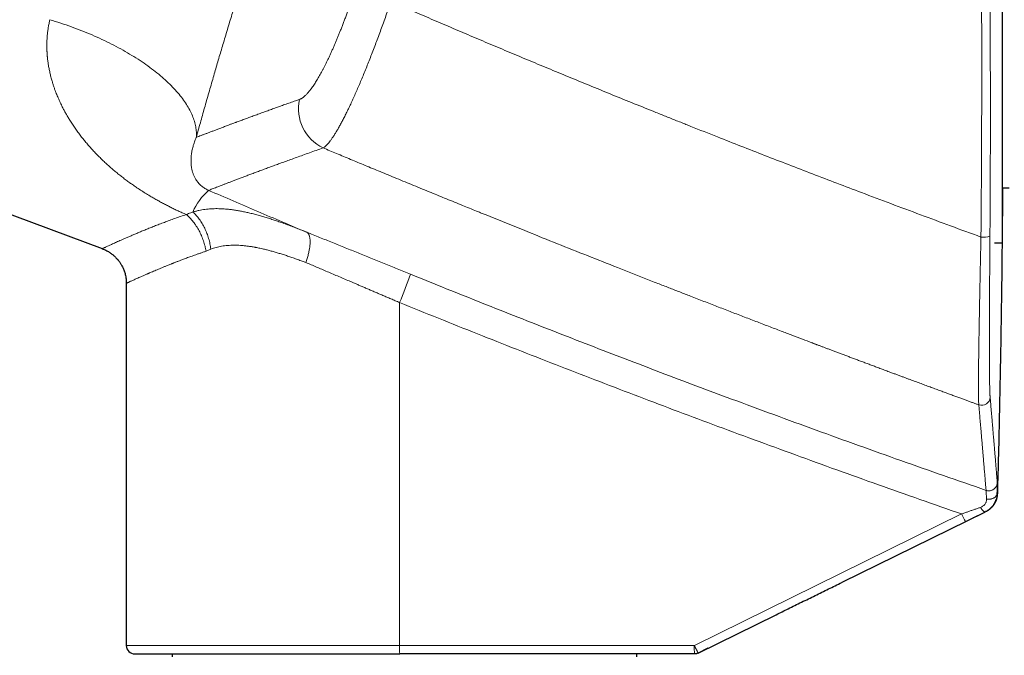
# Model space of a CAD drawing. Header units: millimetres. Extents: x 8 to 776, y 12 to 553.
# Tile 7 of 56: x 117 to 187, y 458 to 503. Entities that reach past the tile are written whole.
import ezdxf

# ---------------------------------------------------------------- set-up
doc = ezdxf.new("R2010")
doc.units = ezdxf.units.MM

msp = doc.modelspace()

# ---------------------------------------------------------------- linework, layer by layer
at = {"color": 7, "linetype": 'Continuous', "lineweight": 30}
for p, q in [((186.643, 516.54), (186.643, 487.54)), ((94.978, 497.504), (122.733, 487.127)), ((186.643, 491.44), (187.143, 491.44)), ((186.095, 487.54), (186.643, 487.54)), ((186.095, 487.54), (186.643, 487.54)), ((124.443, 484.662), (124.443, 458.93)), ((186.291, 469.738), (186.281, 469.734)), ((175.272, 463.419), (185.452, 468.429)), ((165.056, 458.392), (170.593, 461.117)), ((165.745, 458.731), (165.056, 458.392)), ((127.693, 458.33), (127.693, 458.13)), ((164.791, 458.33), (143.859, 458.33)), ((160.693, 458.13), (160.693, 458.33)), ((165.056, 458.392), (165.056, 458.392))]:
    msp.add_line(p, q, dxfattribs=at)
at = {"color": 8, "linetype": 'Continuous', "lineweight": 0}
for p, q in [((130.111, 486.945), (130.446, 487.095)), ((143.849, 458.93), (143.849, 483.296)), ((183.759, 468.274), (164.781, 458.93)), ((185.447, 468.431), (185.455, 468.434)), ((170.593, 461.117), (184.034, 467.735)), ((124.443, 458.93), (143.849, 458.93)), ((143.849, 458.93), (164.781, 458.93))]:
    msp.add_line(p, q, dxfattribs=at)
at = {"color": 8, "linetype": 'Continuous', "lineweight": 0, "flags": 128}
for points in [[(119.014, 503.397), (119.207, 503.338), (119.4, 503.278), (119.592, 503.217), (119.783, 503.154), (119.973, 503.09), (120.163, 503.025), (120.352, 502.959), (120.54, 502.891), (120.727, 502.822), (120.913, 502.752), (121.098, 502.681), (121.282, 502.609), (121.465, 502.536), (121.647, 502.461), (121.828, 502.386), (122.007, 502.309), (122.185, 502.231), (122.362, 502.153), (122.538, 502.073), (122.712, 501.992), (122.885, 501.911), (123.056, 501.828), (123.226, 501.745), (123.394, 501.66), (123.56, 501.575), (123.725, 501.489), (123.889, 501.401), (124.05, 501.314), (124.21, 501.225), (124.368, 501.135), (124.524, 501.045), (124.678, 500.954), (124.831, 500.863), (124.981, 500.77), (125.13, 500.677), (125.276, 500.583), (125.421, 500.489), (125.563, 500.394), (125.703, 500.299), (125.841, 500.202), (125.977, 500.106), (126.111, 500.009), (126.242, 499.911), (126.371, 499.813), (126.498, 499.714), (126.622, 499.615), (126.744, 499.516), (126.864, 499.416), (126.981, 499.316), (127.096, 499.216), (127.208, 499.115), (127.318, 499.014), (127.425, 498.913), (127.53, 498.811), (127.632, 498.71), (127.731, 498.608), (127.828, 498.506), (127.922, 498.404), (128.014, 498.302), (128.102, 498.199), (128.188, 498.097), (128.271, 497.995), (128.352, 497.892), (128.43, 497.79), (128.504, 497.688), (128.576, 497.585), (128.645, 497.483), (128.712, 497.381), (128.775, 497.279), (128.836, 497.178), (128.893, 497.076), (128.948, 496.975), (129, 496.874), (129.048, 496.773), (129.094, 496.672), (129.137, 496.572), (129.177, 496.472), (129.214, 496.373), (129.247, 496.274), (129.278, 496.175), (129.306, 496.077), (129.331, 495.979), (129.353, 495.882), (129.371, 495.785), (129.387, 495.689), (129.4, 495.593), (129.409, 495.498), (129.416, 495.403), (129.419, 495.31), (129.42, 495.216), (129.417, 495.124), (129.411, 495.032)], [(186.281, 469.734), (186.278, 469.703), (186.273, 469.672), (186.264, 469.642), (186.252, 469.612), (186.238, 469.583), (186.22, 469.555), (186.2, 469.528), (186.176, 469.502), (186.151, 469.477), (186.123, 469.454), (186.092, 469.432), (186.06, 469.412), (186.025, 469.394), (185.989, 469.378), (185.951, 469.363), (185.912, 469.351), (185.871, 469.34), (185.83, 469.332), (185.788, 469.326), (185.745, 469.322), (185.702, 469.32), (185.659, 469.321), (185.616, 469.323), (185.573, 469.328), (185.531, 469.336)], [(185.093, 468.739), (185.116, 468.703), (185.139, 468.667), (185.163, 468.634), (185.187, 468.602), (185.211, 468.573), (185.234, 468.546), (185.258, 468.521), (185.281, 468.499), (185.303, 468.479), (185.325, 468.463), (185.345, 468.449), (185.365, 468.438), (185.384, 468.43), (185.402, 468.426), (185.418, 468.424), (185.433, 468.426), (185.447, 468.431)]]:
    msp.add_lwpolyline(points, dxfattribs=at)
at = {"color": 8, "linetype": 'Continuous', "lineweight": 0}
for centre, radius, start, end in [((139.724, 497.048), 3.055, 167.01108, 244.82854), ((133.129, 488.031), 4.308, 131.27001, 156.8214), ((185.307, 489.53), 1.587, 263.76326, 287.04183), ((110.045, 497.577), 36.697, 337.0978, 340.46891), ((185.186, 476.59), 0.6, 250.02651, 358.15882), ((192.371, 472.342), 9.525, 205.28376, 208.92181), ((152.603, 458.782), 8.755, 179.03594, 182.96376), ((173.232, 458.777), 8.453, 178.96556, 183.03413)]:
    msp.add_arc(centre, radius, start, end, dxfattribs=at)
at = {"color": 7, "linetype": 'Continuous', "lineweight": 30}
msp.add_arc((125.043, 458.93), 0.6, 180, 270, dxfattribs=at)
at = {"color": 8, "linetype": 'Continuous', "lineweight": 0}
for points, knots in [([(142.503, 533.3), (142.45, 533.171), (142.343, 532.914), (142.182, 532.521), (142.019, 532.123), (141.854, 531.721), (141.689, 531.314), (141.525, 530.91), (141.363, 530.509), (141.204, 530.112), (141.043, 529.711), (140.882, 529.305), (140.719, 528.896), (140.556, 528.482), (140.391, 528.063), (140.225, 527.64), (140.059, 527.213), (139.892, 526.785), (139.725, 526.354), (139.559, 525.922), (139.392, 525.486), (139.219, 525.033), (139.041, 524.563), (138.857, 524.078), (138.673, 523.589), (138.489, 523.097), (138.305, 522.602), (138.124, 522.113), (137.946, 521.631), (137.772, 521.155), (137.597, 520.677), (137.422, 520.195), (137.24, 519.691), (137.051, 519.166), (136.856, 518.62), (136.661, 518.072), (136.466, 517.522), (136.272, 516.969), (136.078, 516.415), (135.884, 515.858), (135.694, 515.308), (135.508, 514.766), (135.325, 514.231), (135.143, 513.695), (134.961, 513.158), (134.78, 512.619), (134.603, 512.09), (134.43, 511.57), (134.261, 511.059), (134.093, 510.547), (133.925, 510.035), (133.752, 509.503), (133.574, 508.952), (133.391, 508.382), (133.209, 507.812), (133.028, 507.243), (132.848, 506.674), (132.67, 506.106), (132.493, 505.538), (132.32, 504.98), (132.151, 504.431), (131.986, 503.894), (131.823, 503.358), (131.661, 502.824), (131.502, 502.293), (131.346, 501.773), (131.195, 501.266), (131.049, 500.771), (130.904, 500.277), (130.76, 499.784), (130.611, 499.272), (130.458, 498.744), (130.302, 498.202), (130.149, 497.663), (129.997, 497.128), (129.847, 496.598), (129.7, 496.071), (129.554, 495.549), (129.459, 495.204), (129.411, 495.032)], [0, 0, 0, 0, 0.01322, 0.0264, 0.039545, 0.052658, 0.065741, 0.078799, 0.091091, 0.103367, 0.115628, 0.127879, 0.140122, 0.15236, 0.164597, 0.176834, 0.189075, 0.201322, 0.213361, 0.225411, 0.237476, 0.249559, 0.262687, 0.275791, 0.288875, 0.301941, 0.314995, 0.328038, 0.340331, 0.352621, 0.364911, 0.377217, 0.389558, 0.403309, 0.417039, 0.430754, 0.444457, 0.458152, 0.471843, 0.485535, 0.499231, 0.512268, 0.525299, 0.538327, 0.551355, 0.564388, 0.577428, 0.589733, 0.602051, 0.614384, 0.62673, 0.639052, 0.652793, 0.666526, 0.680255, 0.693983, 0.707715, 0.721455, 0.735205, 0.748971, 0.762104, 0.77522, 0.788321, 0.801411, 0.814494, 0.827571, 0.8399, 0.852231, 0.864566, 0.876934, 0.889387, 0.903261, 0.917113, 0.930948, 0.94477, 0.958582, 0.972388, 0.986193, 1, 1, 1, 1]), ([(185.135, 487.952), (185.138, 488.27), (185.144, 488.905), (185.151, 489.858), (185.158, 490.811), (185.165, 491.765), (185.17, 492.718), (185.175, 493.671), (185.18, 494.657), (185.183, 495.674), (185.186, 496.722), (185.188, 497.771), (185.189, 498.82), (185.19, 499.869), (185.189, 500.918), (185.188, 501.967), (185.186, 503.017), (185.183, 504.066), (185.179, 505.108), (185.174, 506.145), (185.169, 507.175), (185.163, 508.206), (185.158, 508.892), (185.156, 509.235)], [0, 0, 0, 0, 0.044947, 0.089853, 0.134721, 0.179557, 0.224364, 0.269146, 0.313907, 0.363125, 0.412328, 0.461522, 0.510711, 0.559902, 0.609098, 0.658307, 0.707532, 0.75678, 0.806055, 0.854482, 0.902945, 0.951449, 1, 1, 1, 1]), ([(185.772, 488.013), (185.775, 488.328), (185.779, 488.96), (185.785, 489.908), (185.79, 490.856), (185.794, 491.804), (185.798, 492.752), (185.801, 493.701), (185.803, 494.68), (185.804, 495.692), (185.805, 496.735), (185.804, 497.778), (185.803, 498.822), (185.801, 499.865), (185.798, 500.908), (185.794, 501.952), (185.79, 502.995), (185.784, 504.038), (185.778, 505.075), (185.77, 506.106), (185.762, 507.131), (185.753, 508.156), (185.747, 508.838), (185.744, 509.18)], [0, 0, 0, 0, 0.0449465, 0.0898519, 0.1347203, 0.1795556, 0.224362, 0.2691436, 0.3139043, 0.3631219, 0.4123246, 0.4615178, 0.5107068, 0.5598969, 0.6090936, 0.6583021, 0.7075277, 0.7567756, 0.8060511, 0.8544786, 0.9029427, 0.9514482, 1, 1, 1, 1]), ([(136.748, 497.734), (136.77, 497.743), (136.815, 497.76), (136.884, 497.798), (136.956, 497.843), (137.03, 497.898), (137.106, 497.962), (137.182, 498.033), (137.259, 498.111), (137.335, 498.195), (137.414, 498.286), (137.493, 498.385), (137.576, 498.494), (137.663, 498.614), (137.752, 498.743), (137.843, 498.881), (137.935, 499.027), (138.029, 499.181), (138.122, 499.341), (138.215, 499.505), (138.307, 499.672), (138.4, 499.846), (138.493, 500.027), (138.59, 500.217), (138.689, 500.419), (138.79, 500.631), (138.893, 500.849), (138.996, 501.074), (139.099, 501.306), (139.2, 501.538), (139.3, 501.77), (139.397, 502.002), (139.494, 502.238), (139.592, 502.479), (139.692, 502.73), (139.793, 502.989), (139.896, 503.257), (139.998, 503.53), (140.1, 503.805), (140.202, 504.085), (140.302, 504.363), (140.399, 504.639), (140.493, 504.912), (140.587, 505.186), (140.679, 505.463), (140.74, 505.648), (140.771, 505.741)], [0, 0, 0, 0, 0.02346, 0.046881, 0.070283, 0.093689, 0.117121, 0.140532, 0.162533, 0.184497, 0.206442, 0.228387, 0.25035, 0.273731, 0.297043, 0.32031, 0.343555, 0.366799, 0.390221, 0.412334, 0.434395, 0.456426, 0.478446, 0.500474, 0.523879, 0.547246, 0.570601, 0.593966, 0.617367, 0.640686, 0.662583, 0.684463, 0.706344, 0.728246, 0.750188, 0.773444, 0.796665, 0.819876, 0.843097, 0.866352, 0.889725, 0.911777, 0.933811, 0.955847, 0.977904, 1, 1, 1, 1]), ([(138.425, 494.283), (138.454, 494.302), (138.512, 494.34), (138.607, 494.423), (138.707, 494.524), (138.813, 494.646), (138.924, 494.787), (139.04, 494.947), (139.161, 495.127), (139.288, 495.326), (139.419, 495.543), (139.554, 495.78), (139.694, 496.034), (139.839, 496.307), (139.987, 496.598), (140.14, 496.907), (140.297, 497.233), (140.457, 497.576), (140.62, 497.935), (140.786, 498.31), (140.954, 498.697), (141.124, 499.098), (141.296, 499.511), (141.469, 499.936), (141.644, 500.372), (141.819, 500.818), (141.996, 501.274), (142.173, 501.739), (142.35, 502.213), (142.528, 502.694), (142.705, 503.182), (142.882, 503.676), (143.059, 504.176), (143.176, 504.513), (143.234, 504.682)], [0, 0, 0, 0, 0.03103, 0.062059, 0.093091, 0.12413, 0.155179, 0.186241, 0.21732, 0.24842, 0.279544, 0.310698, 0.341887, 0.373119, 0.404403, 0.435747, 0.467165, 0.498669, 0.530181, 0.56162, 0.592999, 0.62433, 0.655623, 0.686887, 0.718133, 0.749369, 0.780604, 0.811847, 0.843106, 0.874391, 0.905712, 0.937079, 0.968504, 1, 1, 1, 1]), ([(143.234, 504.682), (143.679, 504.488), (144.575, 504.099), (145.93, 503.515), (147.304, 502.926), (148.697, 502.332), (150.101, 501.737), (151.514, 501.141), (152.938, 500.545), (154.38, 499.944), (155.84, 499.34), (157.319, 498.731), (158.817, 498.119), (160.332, 497.503), (161.479, 497.041), (162.25, 496.73), (162.64, 496.574), (163.031, 496.417), (163.423, 496.26), (163.809, 496.106), (164.179, 495.958), (165.052, 495.611), (166.353, 495.095), (168.1, 494.407), (169.776, 493.752), (171.47, 493.094), (173.182, 492.434), (174.912, 491.771), (176.765, 491.067), (178.745, 490.32), (180.852, 489.532), (182.985, 488.741), (184.416, 488.216), (185.135, 487.952)], [0, 0, 0, 0, 0.032325, 0.065075, 0.09825, 0.131849, 0.165872, 0.199698, 0.233932, 0.268572, 0.303619, 0.339072, 0.374929, 0.411191, 0.447858, 0.45714, 0.466448, 0.475781, 0.48514, 0.494524, 0.503418, 0.511612, 0.55699, 0.596474, 0.636343, 0.676597, 0.717236, 0.758258, 0.799664, 0.848954, 0.898774, 0.949123, 1, 1, 1, 1]), ([(128.707, 489.552), (128.611, 489.594), (128.42, 489.677), (128.135, 489.806), (127.851, 489.94), (127.568, 490.078), (127.289, 490.219), (127.013, 490.364), (126.74, 490.513), (126.473, 490.664), (126.182, 490.833), (125.87, 491.022), (125.533, 491.235), (125.268, 491.41), (125.072, 491.543), (124.943, 491.632), (124.815, 491.722), (124.687, 491.814), (124.56, 491.906), (124.387, 492.034), (124.171, 492.198), (123.914, 492.401), (123.661, 492.608), (123.411, 492.82), (123.166, 493.036), (122.925, 493.257), (122.69, 493.48), (122.459, 493.709), (122.232, 493.943), (122.007, 494.184), (121.788, 494.428), (121.575, 494.678), (121.368, 494.931), (121.163, 495.194), (120.959, 495.468), (120.759, 495.751), (120.568, 496.037), (120.399, 496.305), (120.25, 496.555), (120.119, 496.786), (119.991, 497.021), (119.855, 497.288), (119.712, 497.586), (119.568, 497.914), (119.465, 498.17), (119.396, 498.355), (119.355, 498.466), (119.316, 498.578), (119.279, 498.689), (119.242, 498.801), (119.207, 498.913), (119.155, 499.088), (119.089, 499.326), (119.016, 499.627), (118.954, 499.929), (118.904, 500.217), (118.865, 500.494), (118.843, 500.693), (118.831, 500.827), (118.825, 500.896), (118.82, 500.965), (118.816, 501.034), (118.812, 501.103), (118.805, 501.244), (118.799, 501.456), (118.8, 501.74), (118.811, 502.022), (118.832, 502.302), (118.863, 502.579), (118.903, 502.854), (118.952, 503.127), (118.994, 503.307), (119.014, 503.397)], [0, 0, 0, 0, 0.015463, 0.030974, 0.046542, 0.062179, 0.077893, 0.09341, 0.109021, 0.124733, 0.139869, 0.160124, 0.180507, 0.201035, 0.209142, 0.217276, 0.225436, 0.233624, 0.24184, 0.250086, 0.267356, 0.28469, 0.302097, 0.319584, 0.337159, 0.354831, 0.372607, 0.390002, 0.408165, 0.426354, 0.444578, 0.462843, 0.481158, 0.49953, 0.519258, 0.538891, 0.558437, 0.577907, 0.593158, 0.608371, 0.623553, 0.639263, 0.660063, 0.680686, 0.701143, 0.707997, 0.714835, 0.721657, 0.728463, 0.735255, 0.742032, 0.748796, 0.76688, 0.78477, 0.802478, 0.820016, 0.835319, 0.850511, 0.854472, 0.858426, 0.862374, 0.866315, 0.87025, 0.874178, 0.890445, 0.90653, 0.922446, 0.938209, 0.953831, 0.969327, 0.984711, 1, 1, 1, 1]), ([(129.411, 495.032), (129.468, 495.054), (129.581, 495.097), (129.763, 495.168), (129.955, 495.241), (130.157, 495.319), (130.37, 495.4), (130.593, 495.486), (130.829, 495.575), (131.078, 495.67), (131.341, 495.769), (131.584, 495.861), (131.803, 495.943), (131.988, 496.012), (132.119, 496.061), (132.193, 496.089), (132.216, 496.097), (132.24, 496.106), (132.263, 496.114), (132.286, 496.123), (132.397, 496.164), (132.599, 496.24), (132.901, 496.351), (133.214, 496.466), (133.537, 496.585), (133.872, 496.707), (134.218, 496.833), (134.565, 496.958), (134.912, 497.083), (135.259, 497.208), (135.616, 497.335), (135.983, 497.465), (136.36, 497.598), (136.618, 497.689), (136.748, 497.734)], [0, 0, 0, 0, 0.039269, 0.078661, 0.118177, 0.157818, 0.197585, 0.23748, 0.277504, 0.318731, 0.360097, 0.401603, 0.429074, 0.456608, 0.48089, 0.484073, 0.487257, 0.490442, 0.493628, 0.496815, 0.500002, 0.53898, 0.578131, 0.617456, 0.656957, 0.696635, 0.736492, 0.776528, 0.813387, 0.850399, 0.887565, 0.924887, 0.962365, 1, 1, 1, 1]), ([(129.411, 495.032), (129.366, 494.923), (129.273, 494.701), (129.175, 494.381), (129.101, 494.064), (129.054, 493.752), (129.035, 493.449), (129.042, 493.153), (129.074, 492.893), (129.123, 492.666), (129.182, 492.47), (129.257, 492.28), (129.34, 492.118), (129.425, 491.982), (129.502, 491.874), (129.588, 491.77), (129.683, 491.671), (129.785, 491.578), (129.895, 491.491), (130.011, 491.413), (130.121, 491.349), (130.215, 491.301), (130.264, 491.279), (130.288, 491.269)], [0, 0, 0, 0, 0.073439, 0.15008, 0.229125, 0.309909, 0.392386, 0.475531, 0.558148, 0.617956, 0.676689, 0.73408, 0.789486, 0.822641, 0.854139, 0.883715, 0.91092, 0.93534, 0.955603, 0.972935, 0.987474, 0.993913, 1, 1, 1, 1]), ([(130.288, 491.269), (130.328, 491.284), (130.408, 491.316), (130.544, 491.369), (130.692, 491.426), (130.851, 491.487), (131.021, 491.553), (131.201, 491.623), (131.392, 491.697), (131.594, 491.775), (131.809, 491.857), (132.038, 491.945), (132.279, 492.037), (132.533, 492.133), (132.798, 492.234), (133.076, 492.339), (133.365, 492.447), (133.666, 492.56), (133.979, 492.676), (134.303, 492.797), (134.64, 492.921), (134.988, 493.049), (135.348, 493.181), (135.72, 493.316), (136.116, 493.46), (136.538, 493.612), (136.988, 493.774), (137.452, 493.939), (137.93, 494.109), (138.26, 494.225), (138.425, 494.283)], [0, 0, 0, 0, 0.03521, 0.070403, 0.10558, 0.140743, 0.175893, 0.210403, 0.244903, 0.279394, 0.313877, 0.349056, 0.384229, 0.419397, 0.454562, 0.489724, 0.524885, 0.560045, 0.595206, 0.63037, 0.665537, 0.700708, 0.735885, 0.771068, 0.80626, 0.84498, 0.883713, 0.92246, 0.961222, 1, 1, 1, 1]), ([(138.425, 494.283), (138.582, 494.218), (138.899, 494.085), (139.379, 493.885), (139.87, 493.68), (140.37, 493.472), (140.881, 493.259), (141.401, 493.043), (141.932, 492.823), (142.481, 492.595), (143.05, 492.36), (143.639, 492.117), (144.238, 491.87), (144.849, 491.619), (145.47, 491.363), (146.068, 491.118), (146.642, 490.883), (147.19, 490.659), (147.746, 490.432), (148.286, 490.211), (148.811, 489.998), (149.193, 489.843), (149.452, 489.737), (149.587, 489.683), (149.722, 489.628), (149.856, 489.573), (149.984, 489.521), (150.535, 489.298), (151.511, 488.903), (153.161, 488.238), (155.053, 487.479), (157.189, 486.628), (158.772, 486.001), (159.799, 485.596), (160.27, 485.41), (160.741, 485.224), (161.214, 485.038), (161.696, 484.849), (162.282, 484.62), (162.966, 484.352), (163.739, 484.05), (164.568, 483.727), (165.451, 483.384), (166.387, 483.022), (167.314, 482.663), (168.232, 482.309), (169.142, 481.96), (170.043, 481.614), (170.896, 481.289), (171.699, 480.982), (172.426, 480.706), (172.927, 480.516), (173.2, 480.412), (173.272, 480.385), (173.336, 480.36), (173.395, 480.338), (173.456, 480.315), (173.561, 480.275), (173.713, 480.218), (173.917, 480.14), (174.131, 480.06), (174.354, 479.975), (174.588, 479.887), (174.832, 479.795), (175.086, 479.699), (175.345, 479.601), (175.61, 479.502), (175.879, 479.4), (176.158, 479.296), (176.445, 479.188), (176.742, 479.077), (177.041, 478.964), (177.344, 478.851), (177.649, 478.737), (177.961, 478.62), (178.282, 478.5), (178.579, 478.389), (178.85, 478.288), (179.088, 478.2), (179.322, 478.113), (179.548, 478.029), (179.77, 477.946), (179.99, 477.864), (180.265, 477.762), (180.593, 477.641), (180.971, 477.501), (181.336, 477.366), (181.687, 477.236), (182.026, 477.111), (182.354, 476.99), (182.672, 476.872), (182.981, 476.759), (183.28, 476.649), (183.561, 476.546), (183.824, 476.449), (184.072, 476.358), (184.311, 476.271), (184.542, 476.186), (184.764, 476.105), (184.909, 476.052), (184.981, 476.026)], [0, 0, 0, 0, 0.0102144, 0.0206438, 0.0312883, 0.0421479, 0.0532225, 0.0645121, 0.0760168, 0.0877365, 0.100245, 0.1129895, 0.1259701, 0.1391866, 0.1526393, 0.1663279, 0.1780089, 0.1898564, 0.2018704, 0.2140511, 0.2249079, 0.2358937, 0.2387923, 0.2416997, 0.244616, 0.2475411, 0.2504048, 0.2528978, 0.2832507, 0.3136038, 0.359594, 0.4055855, 0.451579, 0.4616979, 0.4718169, 0.481936, 0.4920553, 0.5023089, 0.5130205, 0.52975, 0.5463535, 0.5628312, 0.5830832, 0.6031419, 0.6230072, 0.6426791, 0.6621578, 0.6814432, 0.7005355, 0.7168455, 0.7330119, 0.7471195, 0.7489587, 0.7505273, 0.7517693, 0.7530345, 0.7543229, 0.7556344, 0.7597689, 0.764118, 0.7686816, 0.7734597, 0.7784523, 0.7836595, 0.7890812, 0.7947175, 0.8002724, 0.8060212, 0.8119636, 0.8180998, 0.8244298, 0.8309535, 0.8372819, 0.8437825, 0.8504554, 0.8573005, 0.8643179, 0.8694358, 0.8746416, 0.8795432, 0.8843552, 0.8891007, 0.8937795, 0.8983917, 0.9066744, 0.9147332, 0.9225681, 0.9299842, 0.9371879, 0.9441791, 0.9509579, 0.9575243, 0.9638782, 0.9700196, 0.9754627, 0.9807272, 0.9858132, 0.9907206, 0.9954496, 1, 1, 1, 1]), ([(130.288, 491.269), (130.868, 491.018), (132.029, 490.517), (133.773, 489.771), (135.519, 489.028), (136.684, 488.537), (137.267, 488.291)], [0, 0, 0, 0, 0.250026, 0.500032, 0.750022, 1, 1, 1, 1]), ([(122.734, 487.127), (122.733, 487.127), (122.731, 487.125), (122.74, 487.13), (122.762, 487.14), (122.802, 487.159), (122.857, 487.185), (122.928, 487.218), (123.015, 487.258), (123.112, 487.303), (123.219, 487.352), (123.332, 487.403), (123.456, 487.46), (123.593, 487.522), (123.742, 487.588), (123.905, 487.66), (124.079, 487.737), (124.275, 487.823), (124.492, 487.918), (124.732, 488.022), (124.984, 488.13), (125.25, 488.243), (125.529, 488.359), (125.82, 488.479), (126.124, 488.602), (126.445, 488.729), (126.784, 488.861), (127.142, 488.997), (127.514, 489.134), (127.898, 489.273), (128.295, 489.412), (128.57, 489.506), (128.707, 489.552)], [0, 0, 0, 0, 0.00027, 0.035318, 0.070307, 0.105254, 0.140177, 0.175093, 0.210011, 0.244893, 0.275392, 0.305882, 0.336373, 0.366952, 0.397781, 0.428875, 0.460245, 0.491904, 0.527823, 0.563622, 0.599316, 0.634923, 0.670459, 0.705939, 0.741382, 0.776803, 0.813905, 0.851021, 0.888169, 0.925369, 0.96264, 1, 1, 1, 1]), ([(129.169, 489.726), (129.117, 489.709), (129.014, 489.675), (128.86, 489.617), (128.758, 489.574), (128.707, 489.552)], [0, 0, 0, 0, 0.329697, 0.663032, 1, 1, 1, 1]), ([(130.111, 486.945), (130.1, 487.007), (130.077, 487.13), (130.033, 487.315), (129.982, 487.502), (129.922, 487.687), (129.855, 487.871), (129.781, 488.051), (129.7, 488.227), (129.612, 488.399), (129.517, 488.567), (129.415, 488.73), (129.308, 488.888), (129.195, 489.038), (129.078, 489.18), (128.957, 489.314), (128.834, 489.439), (128.749, 489.514), (128.707, 489.552)], [0, 0, 0, 0, 0.0608896, 0.1224949, 0.1847267, 0.2474899, 0.3106842, 0.3730687, 0.4356659, 0.4983713, 0.5610794, 0.6249602, 0.6886231, 0.7519593, 0.8148633, 0.8772343, 0.9389765, 1, 1, 1, 1]), ([(129.169, 489.726), (129.239, 489.748), (129.379, 489.79), (129.593, 489.841), (129.809, 489.883), (130.026, 489.917), (130.244, 489.942), (130.462, 489.959), (130.68, 489.968), (130.899, 489.97), (131.139, 489.965), (131.403, 489.951), (131.689, 489.926), (131.977, 489.892), (132.265, 489.849), (132.555, 489.798), (132.847, 489.74), (133.15, 489.672), (133.467, 489.594), (133.796, 489.507), (134.126, 489.414), (134.455, 489.314), (134.785, 489.209), (135.115, 489.099), (135.457, 488.981), (135.81, 488.854), (136.173, 488.719), (136.538, 488.579), (136.902, 488.437), (137.146, 488.34), (137.267, 488.291)], [0, 0, 0, 0, 0.030889, 0.06158, 0.092074, 0.122366, 0.15245, 0.181785, 0.210899, 0.239776, 0.268403, 0.305235, 0.341753, 0.378, 0.414017, 0.449841, 0.485504, 0.521035, 0.560619, 0.599926, 0.638978, 0.677794, 0.716392, 0.754786, 0.792988, 0.834799, 0.876401, 0.917799, 0.958998, 1, 1, 1, 1]), ([(130.446, 487.095), (130.438, 487.157), (130.421, 487.282), (130.386, 487.469), (130.343, 487.657), (130.293, 487.845), (130.234, 488.032), (130.168, 488.216), (130.094, 488.397), (130.013, 488.574), (129.925, 488.745), (129.831, 488.91), (129.731, 489.068), (129.626, 489.218), (129.517, 489.359), (129.404, 489.491), (129.289, 489.615), (129.209, 489.689), (129.169, 489.726)], [0, 0, 0, 0, 0.060594, 0.121929, 0.183915, 0.246453, 0.30944, 0.372769, 0.436327, 0.5, 0.563674, 0.627232, 0.69056, 0.753548, 0.816086, 0.878071, 0.939406, 1, 1, 1, 1]), ([(137.267, 488.291), (137.282, 488.282), (137.311, 488.263), (137.35, 488.224), (137.385, 488.175), (137.416, 488.115), (137.443, 488.044), (137.465, 487.964), (137.481, 487.873), (137.492, 487.772), (137.497, 487.663), (137.496, 487.551), (137.49, 487.44), (137.48, 487.332), (137.466, 487.219), (137.449, 487.104), (137.428, 486.985), (137.401, 486.857), (137.369, 486.719), (137.331, 486.573), (137.289, 486.427), (137.244, 486.283), (137.211, 486.187), (137.194, 486.139)], [0, 0, 0, 0, 0.046567, 0.094145, 0.142661, 0.192029, 0.242149, 0.292916, 0.344211, 0.39591, 0.447882, 0.499991, 0.543424, 0.586778, 0.629973, 0.672932, 0.715582, 0.75785, 0.807971, 0.857338, 0.905854, 0.953433, 1, 1, 1, 1]), ([(137.267, 488.291), (137.418, 488.23), (137.718, 488.109), (138.172, 487.926), (138.627, 487.743), (139.084, 487.558), (139.539, 487.374), (139.993, 487.191), (140.445, 487.008), (140.898, 486.824), (141.356, 486.639), (141.817, 486.452), (142.284, 486.263), (142.751, 486.073), (143.219, 485.883), (143.688, 485.692), (144.159, 485.501), (144.473, 485.373), (144.63, 485.309)], [0, 0, 0, 0, 0.063364, 0.126535, 0.189538, 0.252394, 0.315127, 0.376644, 0.438085, 0.499473, 0.56083, 0.623428, 0.686036, 0.748678, 0.811374, 0.874146, 0.937014, 1, 1, 1, 1]), ([(137.194, 486.139), (137.082, 486.182), (136.859, 486.266), (136.53, 486.385), (136.21, 486.498), (135.899, 486.604), (135.596, 486.702), (135.302, 486.794), (135.015, 486.88), (134.733, 486.96), (134.458, 487.032), (134.22, 487.091), (134.019, 487.137), (133.858, 487.172), (133.748, 487.194), (133.688, 487.206), (133.669, 487.209), (133.651, 487.213), (133.632, 487.216), (133.614, 487.22), (133.511, 487.239), (133.326, 487.27), (133.063, 487.308), (132.807, 487.338), (132.559, 487.358), (132.317, 487.371), (132.083, 487.374), (131.855, 487.37), (131.634, 487.356), (131.42, 487.334), (131.212, 487.304), (131.011, 487.265), (130.817, 487.217), (130.628, 487.162), (130.507, 487.117), (130.446, 487.095)], [0, 0, 0, 0, 0.046631, 0.092194, 0.136694, 0.180137, 0.222531, 0.263884, 0.304203, 0.344531, 0.38379, 0.42199, 0.446629, 0.470815, 0.491729, 0.494442, 0.497149, 0.49985, 0.502546, 0.505235, 0.507919, 0.547444, 0.586186, 0.624166, 0.661411, 0.697947, 0.733801, 0.769003, 0.803585, 0.837578, 0.871018, 0.903942, 0.936386, 0.968392, 1, 1, 1, 1]), ([(185.135, 487.952), (185.13, 487.713), (185.119, 487.233), (185.104, 486.522), (185.089, 485.818), (185.075, 485.124), (185.061, 484.442), (185.048, 483.773), (185.035, 483.119), (185.023, 482.482), (185.012, 481.864), (185.002, 481.265), (184.992, 480.689), (184.984, 480.137), (184.977, 479.611), (184.97, 479.114), (184.965, 478.647), (184.962, 478.211), (184.959, 477.808), (184.958, 477.456), (184.958, 477.152), (184.959, 476.891), (184.961, 476.658), (184.964, 476.453), (184.969, 476.279), (184.974, 476.132), (184.979, 476.061), (184.981, 476.026)], [0, 0, 0, 0, 0.041614, 0.083202, 0.124767, 0.166312, 0.207839, 0.249351, 0.290854, 0.332352, 0.373856, 0.41538, 0.456941, 0.498562, 0.540222, 0.581886, 0.623558, 0.66524, 0.706936, 0.74865, 0.784425, 0.820224, 0.856057, 0.891934, 0.92787, 0.963884, 1, 1, 1, 1]), ([(185.786, 476.571), (185.784, 476.589), (185.781, 476.626), (185.777, 476.693), (185.773, 476.769), (185.77, 476.854), (185.766, 476.948), (185.763, 477.051), (185.759, 477.167), (185.756, 477.296), (185.753, 477.44), (185.751, 477.594), (185.748, 477.757), (185.746, 477.934), (185.744, 478.124), (185.742, 478.329), (185.74, 478.543), (185.739, 478.768), (185.737, 479.003), (185.737, 479.186), (185.736, 479.295), (185.736, 479.323), (185.736, 479.334), (185.736, 479.344), (185.736, 479.352), (185.736, 479.361), (185.736, 479.373), (185.736, 479.39), (185.736, 479.413), (185.736, 479.441), (185.736, 479.476), (185.736, 479.518), (185.736, 479.566), (185.736, 479.622), (185.735, 479.684), (185.735, 479.753), (185.735, 479.829), (185.735, 479.913), (185.735, 480.004), (185.735, 480.102), (185.735, 480.209), (185.735, 480.323), (185.735, 480.446), (185.735, 480.577), (185.735, 480.719), (185.735, 480.872), (185.736, 481.038), (185.736, 481.214), (185.736, 481.4), (185.737, 481.597), (185.737, 481.793), (185.738, 481.988), (185.739, 482.179), (185.739, 482.379), (185.74, 482.578), (185.741, 482.776), (185.742, 482.964), (185.742, 483.098), (185.742, 483.174), (185.743, 483.197), (185.743, 483.221), (185.743, 483.242), (185.743, 483.26), (185.743, 483.388), (185.745, 483.633), (185.746, 483.995), (185.748, 484.358), (185.75, 484.72), (185.753, 485.086), (185.755, 485.456), (185.757, 485.829), (185.76, 486.199), (185.762, 486.563), (185.765, 486.923), (185.767, 487.284), (185.77, 487.648), (185.771, 487.891), (185.772, 488.013)], [0, 0, 0, 0, 0.020186, 0.040337, 0.060459, 0.080555, 0.10063, 0.120688, 0.14073, 0.162762, 0.184782, 0.206793, 0.228797, 0.250796, 0.274123, 0.297447, 0.32077, 0.344091, 0.367413, 0.390734, 0.396789, 0.397741, 0.398692, 0.399644, 0.400596, 0.40084, 0.402219, 0.403803, 0.405719, 0.408433, 0.411617, 0.415273, 0.419712, 0.424692, 0.430213, 0.436274, 0.442876, 0.450111, 0.4579, 0.466243, 0.475142, 0.484594, 0.494602, 0.505165, 0.516277, 0.528508, 0.541342, 0.554778, 0.568818, 0.583461, 0.598708, 0.611982, 0.625683, 0.639812, 0.654369, 0.667533, 0.681029, 0.693181, 0.694791, 0.696406, 0.698025, 0.699649, 0.700651, 0.701524, 0.72569, 0.749861, 0.773172, 0.79649, 0.819814, 0.843145, 0.866484, 0.88983, 0.91185, 0.933876, 0.955909, 0.977951, 1, 1, 1, 1]), ([(124.443, 484.662), (124.443, 484.662), (124.441, 484.661), (124.449, 484.665), (124.469, 484.674), (124.505, 484.691), (124.555, 484.715), (124.621, 484.745), (124.701, 484.783), (124.793, 484.825), (124.894, 484.871), (125.003, 484.92), (125.124, 484.974), (125.258, 485.034), (125.403, 485.099), (125.562, 485.168), (125.733, 485.243), (125.866, 485.301), (125.951, 485.338), (125.984, 485.353), (126.018, 485.367), (126.052, 485.382), (126.087, 485.397), (126.166, 485.432), (126.289, 485.484), (126.461, 485.558), (126.63, 485.629), (126.802, 485.701), (126.977, 485.773), (127.16, 485.849), (127.37, 485.934), (127.527, 485.997), (127.625, 486.036), (127.641, 486.042), (127.658, 486.049), (127.675, 486.055), (127.692, 486.062), (127.705, 486.068), (127.727, 486.076), (127.763, 486.091), (127.82, 486.113), (127.889, 486.141), (127.968, 486.172), (128.057, 486.207), (128.157, 486.246), (128.267, 486.288), (128.387, 486.334), (128.515, 486.383), (128.651, 486.434), (128.797, 486.488), (128.953, 486.545), (129.12, 486.605), (129.297, 486.667), (129.484, 486.733), (129.682, 486.801), (129.891, 486.872), (130.037, 486.921), (130.111, 486.945)], [0, 0, 0, 0, 0.000278, 0.0340394, 0.068036, 0.1022732, 0.1367564, 0.1714908, 0.2064814, 0.2417332, 0.2727969, 0.3040676, 0.3355483, 0.3672421, 0.3991521, 0.4312811, 0.4636321, 0.4962079, 0.5017834, 0.5073893, 0.5130258, 0.5186927, 0.5243903, 0.5301183, 0.5575332, 0.5825857, 0.6081813, 0.6314941, 0.6552409, 0.6794223, 0.7040387, 0.7355329, 0.7375355, 0.7395408, 0.7415488, 0.7435595, 0.7455729, 0.7475891, 0.7484855, 0.7533372, 0.7606095, 0.7686969, 0.7775994, 0.7880424, 0.7994211, 0.8117355, 0.8249857, 0.8391717, 0.8537358, 0.8691698, 0.8854737, 0.9026476, 0.9206914, 0.9392598, 0.9586674, 0.9789141, 1, 1, 1, 1]), ([(137.194, 486.139), (137.317, 486.087), (137.564, 485.982), (137.941, 485.821), (138.327, 485.657), (138.722, 485.488), (139.126, 485.316), (139.539, 485.14), (139.954, 484.963), (140.305, 484.813), (140.592, 484.69), (140.821, 484.592), (141.061, 484.49), (141.311, 484.383), (141.572, 484.271), (141.842, 484.155), (142.115, 484.039), (142.389, 483.921), (142.665, 483.803), (142.948, 483.682), (143.241, 483.557), (143.542, 483.428), (143.746, 483.341), (143.849, 483.296)], [0, 0, 0, 0, 0.05723, 0.115498, 0.174804, 0.235149, 0.296534, 0.358957, 0.42242, 0.484113, 0.516927, 0.551211, 0.586966, 0.624192, 0.662889, 0.703057, 0.744696, 0.784156, 0.824853, 0.866786, 0.909955, 0.954359, 1, 1, 1, 1]), ([(144.63, 485.309), (145.476, 484.966), (147.168, 484.281), (149.711, 483.263), (152.256, 482.253), (154.805, 481.252), (157.342, 480.265), (159.867, 479.293), (162.38, 478.334), (164.897, 477.384), (167.576, 476.382), (170.419, 475.33), (173.426, 474.231), (176.438, 473.143), (179.453, 472.068), (182.473, 471.002), (184.49, 470.302), (185.498, 469.952)], [0, 0, 0, 0, 0.062719, 0.125439, 0.188158, 0.250877, 0.313597, 0.375196, 0.436796, 0.498396, 0.559996, 0.633329, 0.706663, 0.779997, 0.853331, 0.926665, 1, 1, 1, 1]), ([(143.849, 483.296), (144.77, 482.923), (146.612, 482.177), (149.38, 481.071), (152.153, 479.974), (154.93, 478.886), (157.712, 477.809), (160.498, 476.741), (163.289, 475.683), (166.129, 474.618), (169.018, 473.547), (171.956, 472.471), (174.899, 471.405), (177.848, 470.35), (180.8, 469.305), (182.773, 468.617), (183.759, 468.274)], [0, 0, 0, 0, 0.069893, 0.139799, 0.209717, 0.27965, 0.349598, 0.419562, 0.489543, 0.559542, 0.632894, 0.706268, 0.779664, 0.853084, 0.926529, 1, 1, 1, 1]), ([(186.294, 470.502), (186.291, 470.537), (186.286, 470.606), (186.276, 470.723), (186.266, 470.851), (186.254, 470.989), (186.242, 471.138), (186.229, 471.298), (186.215, 471.468), (186.2, 471.652), (186.184, 471.85), (186.166, 472.063), (186.148, 472.288), (186.128, 472.525), (186.107, 472.774), (186.086, 473.034), (186.063, 473.307), (186.039, 473.591), (186.014, 473.887), (185.988, 474.195), (185.961, 474.514), (185.934, 474.839), (185.906, 475.169), (185.877, 475.503), (185.848, 475.848), (185.817, 476.203), (185.796, 476.448), (185.786, 476.571)], [0, 0, 0, 0, 0.0392263, 0.0784445, 0.1176552, 0.1568592, 0.1960573, 0.2352503, 0.274439, 0.313624, 0.354672, 0.3957178, 0.4367623, 0.4778064, 0.5188509, 0.5598969, 0.6009451, 0.6419964, 0.6830519, 0.7241123, 0.7651786, 0.8062516, 0.8449846, 0.8837252, 0.9224741, 0.9612321, 1, 1, 1, 1]), ([(184.981, 476.026), (184.992, 475.901), (185.013, 475.653), (185.044, 475.294), (185.074, 474.945), (185.104, 474.607), (185.132, 474.28), (185.159, 473.964), (185.185, 473.658), (185.211, 473.359), (185.236, 473.066), (185.26, 472.781), (185.283, 472.507), (185.305, 472.246), (185.326, 471.996), (185.346, 471.758), (185.365, 471.532), (185.384, 471.318), (185.401, 471.115), (185.417, 470.925), (185.432, 470.746), (185.445, 470.582), (185.458, 470.432), (185.469, 470.296), (185.48, 470.17), (185.489, 470.055), (185.495, 469.986), (185.498, 469.952)], [0, 0, 0, 0, 0.039248, 0.078486, 0.117715, 0.156935, 0.196148, 0.235353, 0.274553, 0.313747, 0.354803, 0.395854, 0.436903, 0.477949, 0.518994, 0.560038, 0.601082, 0.642128, 0.683176, 0.724227, 0.765282, 0.806341, 0.84506, 0.883784, 0.922515, 0.961254, 1, 1, 1, 1]), ([(185.498, 469.952), (185.518, 469.946), (185.558, 469.933), (185.622, 469.922), (185.69, 469.918), (185.76, 469.921), (185.832, 469.934), (185.903, 469.955), (185.972, 469.985), (186.037, 470.024), (186.096, 470.071), (186.149, 470.125), (186.194, 470.184), (186.23, 470.246), (186.259, 470.311), (186.278, 470.376), (186.291, 470.44), (186.293, 470.482), (186.294, 470.502)], [0, 0, 0, 0, 0.055087, 0.112817, 0.173024, 0.235462, 0.299808, 0.365663, 0.432564, 0.5, 0.567436, 0.634337, 0.700192, 0.764538, 0.826976, 0.887183, 0.944913, 1, 1, 1, 1]), ([(185.531, 469.336), (185.529, 469.372), (185.525, 469.444), (185.52, 469.541), (185.516, 469.629), (185.511, 469.708), (185.508, 469.772), (185.505, 469.824), (185.503, 469.865), (185.501, 469.899), (185.5, 469.925), (185.499, 469.944), (185.498, 469.949), (185.498, 469.952)], [0, 0, 0, 0, 0.101414, 0.202009, 0.301968, 0.401474, 0.500713, 0.583352, 0.666055, 0.748941, 0.832137, 0.915777, 1, 1, 1, 1]), ([(186.281, 469.734), (186.282, 469.766), (186.283, 469.829), (186.285, 469.918), (186.287, 470.001), (186.288, 470.064), (186.289, 470.11), (186.29, 470.142), (186.29, 470.172), (186.291, 470.201), (186.291, 470.229), (186.292, 470.256), (186.293, 470.29), (186.293, 470.331), (186.294, 470.375), (186.294, 470.414), (186.295, 470.447), (186.295, 470.474), (186.295, 470.493), (186.294, 470.499), (186.294, 470.502)], [0, 0, 0, 0, 0.070569, 0.140861, 0.210925, 0.280806, 0.312138, 0.343445, 0.374734, 0.406006, 0.437267, 0.468521, 0.499771, 0.563822, 0.630253, 0.699106, 0.770433, 0.844299, 0.920788, 1, 1, 1, 1]), ([(185.531, 469.336), (185.531, 469.308), (185.531, 469.252), (185.515, 469.166), (185.486, 469.08), (185.442, 468.997), (185.381, 468.918), (185.303, 468.847), (185.207, 468.785), (185.132, 468.755), (185.093, 468.739)], [0, 0, 0, 0, 0.122471, 0.244597, 0.366192, 0.487533, 0.609523, 0.733826, 0.862917, 1, 1, 1, 1]), ([(186.281, 469.734), (186.279, 469.699), (186.276, 469.63), (186.262, 469.527), (186.242, 469.428), (186.22, 469.344), (186.198, 469.278), (186.179, 469.226), (186.158, 469.176), (186.136, 469.127), (186.112, 469.08), (186.088, 469.035), (186.053, 468.976), (186.005, 468.904), (185.942, 468.821), (185.872, 468.742), (185.796, 468.668), (185.715, 468.599), (185.629, 468.536), (185.54, 468.479), (185.478, 468.447), (185.447, 468.431)], [0, 0, 0, 0, 0.069544, 0.137339, 0.203238, 0.267103, 0.302638, 0.337446, 0.371505, 0.404799, 0.43731, 0.469024, 0.499928, 0.563311, 0.626666, 0.689891, 0.752874, 0.815498, 0.87764, 0.939181, 1, 1, 1, 1]), ([(183.759, 468.274), (183.835, 468.3), (183.985, 468.353), (184.211, 468.431), (184.434, 468.51), (184.656, 468.587), (184.876, 468.664), (185.02, 468.714), (185.093, 468.739)], [0, 0, 0, 0, 0.167745, 0.334728, 0.50118, 0.667356, 0.83353, 1, 1, 1, 1]), ([(184.034, 467.735), (184.103, 467.769), (184.24, 467.837), (184.445, 467.937), (184.649, 468.038), (184.851, 468.137), (185.051, 468.236), (185.25, 468.334), (185.381, 468.398), (185.447, 468.431)], [0, 0, 0, 0, 0.143378, 0.286236, 0.428767, 0.571179, 0.713695, 0.856553, 1, 1, 1, 1]), ([(164.781, 458.93), (164.782, 458.928), (164.784, 458.925), (164.787, 458.919), (164.79, 458.911), (164.794, 458.903), (164.798, 458.895), (164.802, 458.887), (164.805, 458.88), (164.809, 458.873), (164.813, 458.864), (164.82, 458.85), (164.829, 458.833), (164.839, 458.813), (164.851, 458.789), (164.866, 458.757), (164.879, 458.732), (164.888, 458.713), (164.893, 458.703), (164.898, 458.693), (164.904, 458.682), (164.91, 458.67), (164.916, 458.659), (164.922, 458.646), (164.934, 458.623), (164.951, 458.589), (164.966, 458.56), (164.974, 458.543), (164.977, 458.539), (164.979, 458.534), (164.981, 458.53), (164.984, 458.525), (164.99, 458.513), (164.999, 458.495), (165.011, 458.472), (165.023, 458.449), (165.035, 458.427), (165.044, 458.41), (165.051, 458.399), (165.055, 458.392), (165.056, 458.392), (165.056, 458.392)], [0, 0, 0, 0, 0.006516, 0.012291, 0.02095, 0.032688, 0.040599, 0.049363, 0.05973, 0.066529, 0.073254, 0.092581, 0.116578, 0.1344, 0.165476, 0.204036, 0.250077, 0.262042, 0.27484, 0.288472, 0.302938, 0.318238, 0.334371, 0.351338, 0.369138, 0.430489, 0.500063, 0.507347, 0.51494, 0.522845, 0.531059, 0.539585, 0.54842, 0.594248, 0.640995, 0.69324, 0.759274, 0.832403, 0.885114, 0.94098, 1, 1, 1, 1])]:
    msp.add_open_spline(points, degree=3, knots=knots, dxfattribs=at)
at = {"color": 7, "linetype": 'Continuous', "lineweight": 30}
for points, knots in [([(186.325, 469.766), (186.349, 470.685), (186.403, 472.643), (186.472, 475.642), (186.535, 478.763), (186.588, 481.883), (186.632, 484.986), (186.664, 488.07), (186.683, 490.215), (186.688, 491.339), (186.688, 491.44)], [0, 0, 0, 0, 0.127186, 0.271155, 0.41513, 0.559109, 0.70309, 0.844498, 0.985901, 1, 1, 1, 1]), ([(122.733, 487.127), (122.778, 487.109), (122.867, 487.075), (122.993, 487.014), (123.113, 486.95), (123.224, 486.884), (123.325, 486.816), (123.418, 486.747), (123.499, 486.682), (123.569, 486.621), (123.63, 486.565), (123.684, 486.512), (123.732, 486.461), (123.775, 486.414), (123.813, 486.37), (123.85, 486.327), (123.889, 486.278), (123.933, 486.221), (123.981, 486.153), (124.032, 486.076), (124.084, 485.99), (124.137, 485.896), (124.19, 485.792), (124.24, 485.678), (124.288, 485.555), (124.332, 485.423), (124.371, 485.282), (124.403, 485.132), (124.426, 484.975), (124.441, 484.817), (124.442, 484.712), (124.443, 484.662)], [0, 0, 0, 0, 0.0449428, 0.0893421, 0.1318696, 0.1723865, 0.2107716, 0.2469209, 0.2807466, 0.3083813, 0.3341417, 0.3579953, 0.3799161, 0.3998837, 0.4178827, 0.4346104, 0.4530348, 0.4765715, 0.5027492, 0.5315558, 0.5629708, 0.5969625, 0.633486, 0.6724815, 0.7138718, 0.7575607, 0.8034315, 0.8513461, 0.9011448, 0.9526464, 1, 1, 1, 1]), ([(185.494, 468.45), (185.501, 468.454), (185.514, 468.462), (185.533, 468.473), (185.552, 468.485), (185.569, 468.495), (185.586, 468.506), (185.601, 468.515), (185.616, 468.525), (185.63, 468.534), (185.643, 468.542), (185.656, 468.551), (185.668, 468.559), (185.678, 468.566), (185.688, 468.573), (185.697, 468.579), (185.706, 468.585), (185.713, 468.59), (185.719, 468.594), (185.724, 468.598), (185.729, 468.602), (185.734, 468.605), (185.737, 468.608), (185.74, 468.61), (185.743, 468.612), (185.749, 468.616), (185.758, 468.623), (185.772, 468.634), (185.788, 468.646), (185.804, 468.66), (185.822, 468.675), (185.84, 468.69), (185.856, 468.704), (185.87, 468.717), (185.885, 468.732), (185.901, 468.748), (185.918, 468.765), (185.934, 468.782), (185.95, 468.799), (185.964, 468.815), (185.979, 468.832), (185.994, 468.85), (186.009, 468.869), (186.024, 468.889), (186.04, 468.909), (186.057, 468.934), (186.076, 468.962), (186.097, 468.995), (186.118, 469.029), (186.139, 469.065), (186.159, 469.103), (186.182, 469.148), (186.205, 469.201), (186.23, 469.261), (186.252, 469.325), (186.272, 469.392), (186.289, 469.462), (186.303, 469.534), (186.313, 469.609), (186.32, 469.687), (186.323, 469.739), (186.325, 469.765)], [0, 0, 0, 0, 0.0431705, 0.0846225, 0.1243548, 0.1623659, 0.1980217, 0.2320151, 0.2643448, 0.2950098, 0.3245836, 0.352422, 0.3785238, 0.4028881, 0.4255139, 0.4464003, 0.4655464, 0.4811372, 0.4953455, 0.5081707, 0.5196124, 0.5296701, 0.5382007, 0.5453955, 0.5514485, 0.5572875, 0.582659, 0.6061224, 0.6276913, 0.647383, 0.6652201, 0.6812328, 0.6909149, 0.6998039, 0.7079213, 0.7153166, 0.7220547, 0.7282218, 0.7325403, 0.7366576, 0.7406403, 0.7445617, 0.7484984, 0.7525264, 0.7567167, 0.7611326, 0.7674619, 0.7743921, 0.7820031, 0.7903556, 0.7994958, 0.8094594, 0.8241946, 0.8405198, 0.8584755, 0.8780936, 0.8994013, 0.9219961, 0.9462678, 0.9722569, 1, 1, 1, 1]), ([(186.288, 469.736), (186.289, 469.746), (186.29, 469.766), (186.292, 469.786), (186.292, 469.796)], [0, 0, 0, 0, 0.499965, 1, 1, 1, 1]), ([(186.292, 469.796), (186.299, 469.793), (186.312, 469.786), (186.322, 469.776), (186.326, 469.769), (186.325, 469.766), (186.325, 469.766)], [0, 0, 0, 0, 0.331995, 0.66399, 0.995985, 1, 1, 1, 1]), ([(185.487, 468.446), (185.485, 468.445), (185.482, 468.444), (185.471, 468.44), (185.46, 468.436), (185.455, 468.434)], [0, 0, 0, 0, 0.33249, 0.698874, 1, 1, 1, 1]), ([(170.593, 461.117), (170.879, 461.258), (171.482, 461.555), (172.403, 462.008), (173.355, 462.476), (174.307, 462.944), (174.94, 463.255), (175.256, 463.411)], [0, 0, 0, 0, 0.18301, 0.386647, 0.590696, 0.795149, 1, 1, 1, 1]), ([(125.043, 458.33), (125.044, 458.33), (125.046, 458.33), (125.062, 458.33), (125.086, 458.33), (125.121, 458.33), (125.16, 458.33), (125.201, 458.33), (125.239, 458.33), (125.282, 458.33), (125.33, 458.33), (125.383, 458.33), (125.451, 458.33), (125.539, 458.33), (125.649, 458.33), (125.77, 458.33), (125.901, 458.33), (126.043, 458.33), (126.196, 458.33), (126.337, 458.33), (126.46, 458.33), (126.563, 458.33), (126.669, 458.33), (126.779, 458.33), (126.892, 458.33), (127.008, 458.33), (127.128, 458.33), (127.274, 458.33), (127.45, 458.33), (127.658, 458.33), (127.875, 458.33), (128.089, 458.33), (128.3, 458.33), (128.507, 458.33), (128.718, 458.33), (128.936, 458.33), (129.158, 458.33), (129.4, 458.33), (129.662, 458.33), (129.945, 458.33), (130.236, 458.33), (130.535, 458.33), (130.844, 458.33), (131.161, 458.33), (131.485, 458.33), (131.815, 458.33), (132.149, 458.33), (132.488, 458.33), (132.83, 458.33), (133.179, 458.33), (133.514, 458.33), (133.833, 458.33), (134.135, 458.33), (134.441, 458.33), (134.749, 458.33), (135.061, 458.33), (135.395, 458.33), (135.751, 458.33), (136.13, 458.33), (136.514, 458.33), (136.839, 458.33), (137.102, 458.33), (137.303, 458.33), (137.504, 458.33), (137.706, 458.33), (137.909, 458.33), (138.151, 458.33), (138.433, 458.33), (138.756, 458.33), (139.069, 458.33), (139.372, 458.33), (139.664, 458.33), (139.958, 458.33), (140.251, 458.33), (140.539, 458.33), (140.873, 458.33), (141.253, 458.33), (141.685, 458.33), (142.118, 458.33), (142.552, 458.33), (142.987, 458.33), (143.422, 458.33), (143.714, 458.33), (143.859, 458.33)], [0, 0, 0, 0, 0.0146665, 0.0293092, 0.0439357, 0.0585537, 0.0731705, 0.0827443, 0.092323, 0.1019088, 0.1115038, 0.1213715, 0.1315376, 0.1470751, 0.1625931, 0.1781008, 0.1936071, 0.2091211, 0.224652, 0.2402087, 0.2492342, 0.2582486, 0.2672536, 0.2762509, 0.2852423, 0.2942296, 0.3032145, 0.3121988, 0.3263199, 0.3404507, 0.3545981, 0.3687689, 0.3810516, 0.3933143, 0.4055614, 0.4177974, 0.4300268, 0.4422539, 0.4566675, 0.4710916, 0.4855333, 0.4999999, 0.5147364, 0.5294455, 0.5441348, 0.5588118, 0.5734844, 0.587898, 0.6023221, 0.6167638, 0.6312304, 0.6432618, 0.6552744, 0.6672724, 0.6792599, 0.691241, 0.7032201, 0.7173412, 0.731472, 0.7456194, 0.7597901, 0.7670419, 0.7742866, 0.781525, 0.7887581, 0.7959868, 0.803212, 0.8145611, 0.8259073, 0.8372542, 0.847389, 0.8575298, 0.867679, 0.8778393, 0.8877504, 0.89735, 0.9120241, 0.9266823, 0.941332, 0.955981, 0.970637, 0.9853074, 1, 1, 1, 1])]:
    msp.add_open_spline(points, degree=3, knots=knots, dxfattribs=at)
msp.add_open_spline([(165.056, 458.392), (165.035, 458.382), (164.994, 458.363), (164.928, 458.344), (164.86, 458.332), (164.814, 458.331), (164.791, 458.33)], degree=3, dxfattribs=at)

doc.saveas('drawing.dxf')
